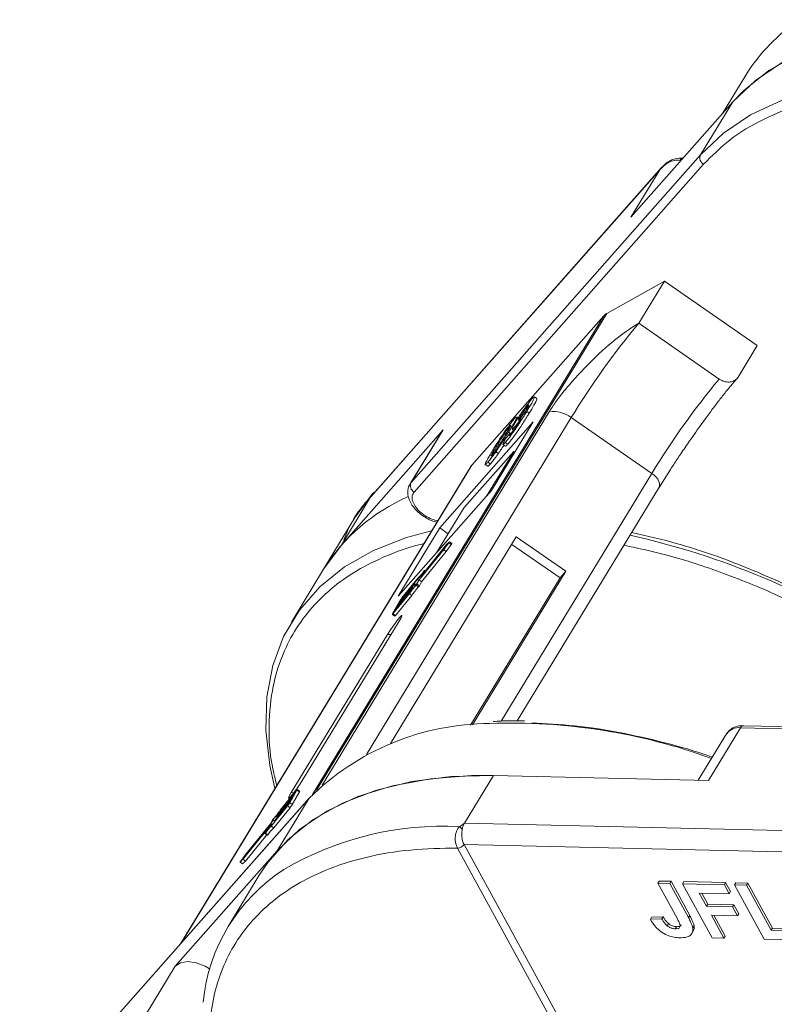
# Model space of a CAD drawing. Header units: millimetres. Extents: x 1675 to 3137, y 343 to 1376.
# Tile 48 of 84: x 2462 to 2506, y 1257 to 1315. Entities that reach past the tile are written whole.
import ezdxf

# ---------------------------------------------------------------- set-up
doc = ezdxf.new("R2010")
doc.units = ezdxf.units.MM

msp = doc.modelspace()

# ---------------------------------------------------------------- linework, layer by layer
at = {"color": 7, "linetype": 'Continuous', "lineweight": 15}
for p, q in [((2504.181, 1311.45), (2502.825, 1309.221)), ((2497.487, 1303.179), (2503.411, 1309.885)), ((2503.411, 1309.885), (2501.544, 1306.816)), ((2501.544, 1306.816), (2484.693, 1287.742)), ((2500.402, 1306.479), (2500.341, 1306.489)), ((2500.515, 1306.614), (2500.521, 1306.614)), ((2482.316, 1286.867), (2499.167, 1305.941)), ((2499.27, 1306.072), (2482.358, 1286.929)), ((2484.866, 1287.186), (2501.717, 1306.259)), ((2499.167, 1305.941), (2497.487, 1303.179)), ((2499.167, 1305.941), (2499.386, 1306.174)), ((2496.076, 1297.58), (2499.434, 1299.466)), ((2497.94, 1297.011), (2499.434, 1299.466)), ((2499.434, 1299.466), (2504.839, 1295.719)), ((2495.902, 1297.441), (2478.951, 1269.584)), ((2479.194, 1269.835), (2496.076, 1297.58)), ((2488.227, 1288.754), (2495.902, 1297.441)), ((2502.625, 1293.764), (2497.94, 1297.011)), ((2503.719, 1293.878), (2504.839, 1295.719)), ((2503.17, 1293.208), (2503.719, 1293.878)), ((2491.707, 1292.584), (2491.82, 1292.7)), ((2492.011, 1292.624), (2491.867, 1292.724)), ((2491.502, 1292.154), (2491.464, 1292.18)), ((2492.73, 1291.862), (2479.512, 1270.14)), ((2482.094, 1271.925), (2494.017, 1291.519)), ((2490.678, 1291.419), (2490.792, 1291.536)), ((2490.92, 1291.502), (2490.837, 1291.56)), ((2491.069, 1291.619), (2491.128, 1291.578)), ((2491.567, 1291.78), (2491.423, 1291.88)), ((2498.701, 1288.272), (2494.017, 1291.519)), ((2491.796, 1291.265), (2486.357, 1285.109)), ((2489.369, 1287.275), (2491.796, 1291.265)), ((2490.429, 1291.01), (2490.482, 1290.974)), ((2490.574, 1290.853), (2490.661, 1290.792)), ((2486.56, 1290.811), (2480.636, 1284.105)), ((2486.498, 1290.727), (2484.631, 1287.658)), ((2484.693, 1287.742), (2486.56, 1290.811)), ((2486.56, 1290.811), (2486.498, 1290.727)), ((2490.129, 1290.595), (2490.202, 1290.544)), ((2490.192, 1290.293), (2490.484, 1290.641)), ((2490.458, 1290.61), (2490.364, 1290.675)), ((2489.739, 1289.969), (2489.817, 1289.916)), ((2490.027, 1289.951), (2490.172, 1289.851)), ((2490.175, 1290.075), (2490.319, 1289.975)), ((2490.663, 1289.55), (2487.774, 1286.279)), ((2489.081, 1286.95), (2490.663, 1289.55)), ((2489.627, 1289.533), (2489.771, 1289.433)), ((2490.663, 1289.55), (2490.738, 1289.526)), ((2488.165, 1288.67), (2471.267, 1260.899)), ((2471.302, 1260.938), (2488.227, 1288.754)), ((2489.012, 1288.788), (2489.156, 1288.688)), ((2489.165, 1288.932), (2489.309, 1288.832)), ((2498.701, 1288.272), (2489.929, 1273.856)), ((2499.082, 1287.387), (2499.79, 1288.498)), ((2484.693, 1287.742), (2484.631, 1287.658)), ((2490.865, 1273.874), (2499.113, 1287.429)), ((2480.636, 1284.105), (2482.316, 1286.867)), ((2482.368, 1286.992), (2481.405, 1285.67)), ((2482.316, 1286.867), (2482.368, 1286.992)), ((2483.93, 1281.119), (2489.369, 1287.275)), ((2487.774, 1286.279), (2486.192, 1283.68)), ((2481.405, 1285.67), (2479.594, 1282.693)), ((2486.357, 1285.109), (2483.93, 1281.119)), ((2486.357, 1285.109), (2486.853, 1284.765)), ((2490.816, 1284.574), (2483.501, 1272.554)), ((2493.698, 1282.576), (2490.816, 1284.574)), ((2480.636, 1284.105), (2479.594, 1282.693)), ((2486.715, 1284.053), (2485.265, 1282.272)), ((2486.759, 1284.126), (2485.348, 1282.392)), ((2486.586, 1283.82), (2486.888, 1284.228)), ((2486.611, 1283.869), (2486.833, 1284.169)), ((2486.833, 1284.169), (2486.715, 1284.053)), ((2486.735, 1284.038), (2486.715, 1284.053)), ((2486.73, 1283.72), (2487.032, 1284.129)), ((2486.919, 1284.285), (2486.759, 1284.126)), ((2486.888, 1284.228), (2487.032, 1284.129)), ((2487.068, 1284.188), (2486.923, 1284.287)), ((2493.358, 1282.191), (2490.55, 1284.138)), ((2485.161, 1282.088), (2486.611, 1283.869)), ((2485.162, 1282.071), (2486.586, 1283.82)), ((2485.306, 1281.971), (2486.73, 1283.72)), ((2486.73, 1283.72), (2486.586, 1283.82)), ((2479.594, 1282.693), (2477.726, 1279.624)), ((2485.259, 1282.266), (2485.289, 1282.245)), ((2485.261, 1282.272), (2485.395, 1282.509)), ((2485.294, 1282.252), (2485.265, 1282.272)), ((2485.344, 1282.393), (2485.47, 1282.614)), ((2485.347, 1282.391), (2485.344, 1282.393)), ((2485.47, 1282.614), (2485.507, 1282.588)), ((2485.516, 1282.599), (2485.475, 1282.627)), ((2488.262, 1273.643), (2493.698, 1282.576)), ((2493.698, 1282.576), (2493.358, 1282.191)), ((2484.849, 1281.789), (2483.977, 1280.718)), ((2484.011, 1280.779), (2484.884, 1281.85)), ((2485.061, 1282.115), (2484.122, 1280.961)), ((2485.111, 1282.195), (2484.157, 1281.023)), ((2484.928, 1281.734), (2484.849, 1281.789)), ((2484.887, 1281.85), (2484.87, 1281.819)), ((2484.952, 1281.762), (2484.87, 1281.819)), ((2484.975, 1281.789), (2484.887, 1281.85)), ((2484.98, 1281.794), (2484.89, 1281.856)), ((2484.978, 1281.765), (2485.122, 1281.665)), ((2485.006, 1281.822), (2485.14, 1282.058)), ((2485.028, 1281.835), (2485.162, 1282.071)), ((2485.172, 1281.735), (2485.028, 1281.835)), ((2485.141, 1282.06), (2485.061, 1282.115)), ((2485.306, 1281.971), (2485.162, 1282.071)), ((2485.172, 1281.735), (2485.306, 1281.971)), ((2488.15, 1273.631), (2493.358, 1282.191)), ((2483.637, 1280.105), (2484.591, 1281.277)), ((2483.672, 1280.166), (2484.611, 1281.32)), ((2484.606, 1281.361), (2483.734, 1280.289)), ((2483.769, 1280.35), (2484.641, 1281.422)), ((2483.781, 1280.005), (2484.735, 1281.177)), ((2484.728, 1281.575), (2483.855, 1280.503)), ((2483.89, 1280.565), (2484.762, 1281.636)), ((2484.735, 1281.177), (2484.591, 1281.277)), ((2484.629, 1281.345), (2484.606, 1281.361)), ((2484.644, 1281.421), (2484.627, 1281.391)), ((2484.65, 1281.375), (2484.627, 1281.391)), ((2484.644, 1281.421), (2484.671, 1281.403)), ((2484.675, 1281.408), (2484.647, 1281.428)), ((2484.775, 1281.542), (2484.728, 1281.575)), ((2484.766, 1281.636), (2484.748, 1281.605)), ((2484.797, 1281.571), (2484.748, 1281.605)), ((2484.818, 1281.599), (2484.766, 1281.636)), ((2484.823, 1281.604), (2484.768, 1281.642)), ((2484.033, 1280.842), (2483.617, 1280.108)), ((2483.977, 1280.718), (2483.89, 1280.565)), ((2484.001, 1280.701), (2483.977, 1280.718)), ((2484.081, 1280.901), (2484.011, 1280.779)), ((2484.1, 1280.888), (2484.081, 1280.901)), ((2484.122, 1280.961), (2484.146, 1280.945)), ((2483.601, 1280.069), (2483.745, 1279.969)), ((2483.781, 1280.005), (2483.637, 1280.105)), ((2483.734, 1280.289), (2483.665, 1280.167)), ((2483.665, 1280.167), (2483.67, 1280.164)), ((2483.758, 1280.272), (2483.734, 1280.289)), ((2483.855, 1280.503), (2483.769, 1280.35)), ((2483.88, 1280.487), (2483.855, 1280.503)), ((2478.399, 1270.465), (2484.001, 1279.672)), ((2483.321, 1278.902), (2477.719, 1269.695)), ((2483.321, 1278.902), (2483.528, 1278.895)), ((2503.055, 1273.123), (2501.406, 1270.413)), ((2502.001, 1270.399), (2503.869, 1273.468)), ((2503.869, 1273.468), (2539.477, 1272.651)), ((2539.659, 1272.776), (2504.051, 1273.593)), ((2487.802, 1267.925), (2489.482, 1270.687)), ((2489.482, 1270.687), (2502.001, 1270.399)), ((2477.99, 1269.778), (2477.051, 1268.624)), ((2477.055, 1268.583), (2477.927, 1269.655)), ((2478.025, 1269.839), (2477.07, 1268.667)), ((2477.629, 1269.102), (2478.045, 1269.836)), ((2477.867, 1269.69), (2477.719, 1269.695)), ((2477.773, 1269.002), (2478.189, 1269.736)), ((2477.927, 1269.655), (2477.997, 1269.777)), ((2477.995, 1269.774), (2477.99, 1269.778)), ((2478.045, 1269.836), (2478.189, 1269.736)), ((2478.205, 1269.775), (2478.061, 1269.875)), ((2461.91, 1250.301), (2478.761, 1269.375)), ((2478.792, 1269.416), (2461.941, 1250.342)), ((2477.65, 1269.165), (2476.778, 1268.094)), ((2476.812, 1268.155), (2477.685, 1269.226)), ((2478.761, 1269.375), (2476.894, 1266.306)), ((2477.771, 1269.379), (2476.899, 1268.308)), ((2476.934, 1268.369), (2477.806, 1269.44)), ((2477.893, 1269.593), (2477.02, 1268.522)), ((2477.581, 1269.043), (2477.65, 1269.165)), ((2477.773, 1269.002), (2477.629, 1269.102)), ((2477.685, 1269.226), (2477.771, 1269.379)), ((2477.806, 1269.44), (2477.893, 1269.593)), ((2478.761, 1269.375), (2478.792, 1269.416)), ((2476.55, 1267.749), (2477.505, 1268.921)), ((2476.6, 1267.829), (2477.539, 1268.983)), ((2476.694, 1267.649), (2477.649, 1268.821)), ((2477.014, 1268.516), (2477.039, 1268.499)), ((2477.017, 1268.523), (2477.034, 1268.553)), ((2477.045, 1268.505), (2477.02, 1268.522)), ((2477.075, 1268.607), (2477.051, 1268.624)), ((2477.505, 1268.921), (2477.649, 1268.821)), ((2476.633, 1268.109), (2476.499, 1267.872)), ((2476.655, 1268.122), (2476.521, 1267.886)), ((2476.773, 1268.041), (2476.655, 1268.122)), ((2476.772, 1268.088), (2476.797, 1268.07)), ((2476.774, 1268.094), (2476.792, 1268.125)), ((2476.802, 1268.077), (2476.778, 1268.094)), ((2476.893, 1268.302), (2476.918, 1268.285)), ((2476.896, 1268.308), (2476.913, 1268.339)), ((2476.923, 1268.291), (2476.899, 1268.308)), ((2487.503, 1267.713), (2487.802, 1267.925)), ((2523.409, 1267.108), (2487.802, 1267.925)), ((2474.902, 1265.818), (2476.314, 1267.552)), ((2474.947, 1265.891), (2476.397, 1267.672)), ((2476.501, 1267.856), (2475.051, 1266.075)), ((2476.499, 1267.872), (2475.076, 1266.124)), ((2476.317, 1267.551), (2476.192, 1267.33)), ((2476.355, 1267.245), (2476.21, 1267.345)), ((2476.4, 1267.672), (2476.266, 1267.435)), ((2476.316, 1267.55), (2476.314, 1267.552)), ((2476.432, 1267.649), (2476.4, 1267.672)), ((2476.437, 1267.654), (2476.403, 1267.678)), ((2476.573, 1267.806), (2476.501, 1267.856)), ((2476.601, 1267.83), (2476.521, 1267.886)), ((2476.694, 1267.649), (2476.55, 1267.749)), ((2475.046, 1265.718), (2476.29, 1267.245)), ((2476.186, 1267.317), (2476.33, 1267.217)), ((2476.894, 1266.306), (2470.969, 1259.6)), ((2487.392, 1266.47), (2487.391, 1266.472)), ((2509.808, 1225.498), (2487.392, 1266.47)), ((2487.773, 1266.68), (2524.184, 1265.845)), ((2487.774, 1266.679), (2510.19, 1225.707)), ((2474.738, 1265.656), (2474.882, 1265.556)), ((2474.742, 1265.659), (2474.902, 1265.818)), ((2474.886, 1265.559), (2474.742, 1265.659)), ((2475.076, 1266.124), (2474.774, 1265.715)), ((2475.051, 1266.075), (2474.829, 1265.774)), ((2474.829, 1265.774), (2474.947, 1265.891)), ((2474.886, 1265.559), (2475.046, 1265.718)), ((2475.046, 1265.718), (2474.902, 1265.818)), ((2475.08, 1266.055), (2475.051, 1266.075)), ((2475.852, 1264.893), (2474.04, 1261.916)), ((2499.131, 1264.552), (2499.057, 1264.43)), ((2499.131, 1264.552), (2499.822, 1264.537)), ((2499.822, 1264.537), (2499.747, 1264.414)), ((2499.822, 1264.537), (2500.909, 1262.55)), ((2500.559, 1264.52), (2500.484, 1264.397)), ((2500.559, 1264.52), (2502.999, 1264.464)), ((2500.173, 1262.39), (2499.057, 1264.43)), ((2499.057, 1264.43), (2499.747, 1264.414)), ((2499.747, 1264.414), (2500.834, 1262.427)), ((2502.208, 1261.245), (2500.484, 1264.397)), ((2500.484, 1264.397), (2502.924, 1264.341)), ((2502.999, 1264.464), (2502.924, 1264.341)), ((2502.924, 1264.341), (2503.212, 1263.816)), ((2502.999, 1264.464), (2503.286, 1263.938)), ((2503.286, 1263.938), (2503.212, 1263.816)), ((2503.598, 1264.45), (2503.523, 1264.327)), ((2505.247, 1261.175), (2503.523, 1264.327)), ((2503.523, 1264.327), (2504.214, 1264.311)), ((2503.598, 1264.45), (2504.288, 1264.434)), ((2504.288, 1264.434), (2504.214, 1264.311)), ((2504.214, 1264.311), (2505.651, 1261.685)), ((2504.288, 1264.434), (2505.725, 1261.808)), ((2503.212, 1263.816), (2501.462, 1263.856)), ((2501.462, 1263.856), (2501.882, 1263.088)), ((2501.606, 1263.852), (2501.957, 1263.211)), ((2501.957, 1263.211), (2501.882, 1263.088)), ((2501.882, 1263.088), (2503.402, 1263.053)), ((2501.957, 1263.211), (2503.476, 1263.176)), ((2503.476, 1263.176), (2503.402, 1263.053)), ((2503.402, 1263.053), (2503.689, 1262.528)), ((2503.476, 1263.176), (2503.764, 1262.651)), ((2498.691, 1262.448), (2498.617, 1262.325)), ((2499.285, 1262.35), (2498.617, 1262.325)), ((2498.691, 1262.448), (2499.36, 1262.472)), ((2499.36, 1262.472), (2499.285, 1262.35)), ((2500.909, 1262.55), (2500.834, 1262.427)), ((2503.689, 1262.528), (2502.169, 1262.563)), ((2502.169, 1262.563), (2502.899, 1261.229)), ((2502.313, 1262.559), (2502.974, 1261.352)), ((2503.764, 1262.651), (2503.689, 1262.528)), ((2499.668, 1262.078), (2499.593, 1261.955)), ((2500.133, 1261.896), (2500.058, 1261.773)), ((2501.035, 1261.509), (2501.11, 1261.632)), ((2501.158, 1261.952), (2501.084, 1261.829)), ((2505.725, 1261.808), (2505.651, 1261.685)), ((2505.651, 1261.685), (2507.492, 1261.642)), ((2505.725, 1261.808), (2507.567, 1261.765)), ((2502.899, 1261.229), (2502.208, 1261.245)), ((2502.899, 1261.229), (2502.974, 1261.352)), ((2507.78, 1261.117), (2505.247, 1261.175)), ((2470.969, 1259.6), (2469.289, 1256.837))]:
    msp.add_line(p, q, dxfattribs=at)
at = {"color": 7, "linetype": 'Continuous', "lineweight": 15, "flags": 128}
for points in [[(2516, 1314.266), (2513.548, 1314.208), (2511.249, 1313.92), (2509.129, 1313.403), (2507.211, 1312.665), (2505.516, 1311.713), (2504.062, 1310.558), (2503.411, 1309.885)], [(2526.833, 1312.2), (2525.344, 1312.68), (2522.576, 1313.414), (2519.862, 1313.927), (2517.232, 1314.211), (2514.716, 1314.265), (2512.34, 1314.088), (2510.13, 1313.681), (2508.112, 1313.049), (2506.306, 1312.199), (2504.734, 1311.141), (2503.411, 1309.885)], [(2513.3, 1311.204), (2512.848, 1311.196), (2510.472, 1311.019), (2508.263, 1310.612), (2506.244, 1309.98), (2504.439, 1309.13), (2502.866, 1308.072), (2501.544, 1306.816)], [(2498.701, 1288.272), (2498.835, 1288.167), (2498.951, 1288.051), (2499.044, 1287.929), (2499.111, 1287.806), (2499.149, 1287.685), (2499.157, 1287.572), (2499.134, 1287.472), (2499.113, 1287.429)], [(2485.887, 1284.925), (2484.419, 1284.533), (2482.508, 1283.788), (2480.821, 1282.829), (2479.375, 1281.667), (2478.188, 1280.315), (2477.271, 1278.787), (2476.635, 1277.1), (2476.287, 1275.274), (2476.231, 1273.327), (2476.467, 1271.281), (2476.768, 1269.939)], [(2486.919, 1284.285), (2486.923, 1284.287), (2486.924, 1284.287), (2486.922, 1284.282), (2486.918, 1284.275), (2486.912, 1284.265), (2486.905, 1284.253), (2486.896, 1284.24), (2486.888, 1284.228)], [(2485.265, 1282.272), (2485.263, 1282.269), (2485.261, 1282.267), (2485.26, 1282.266), (2485.259, 1282.266), (2485.259, 1282.266), (2485.259, 1282.268), (2485.26, 1282.27), (2485.261, 1282.272)], [(2485.348, 1282.392), (2485.345, 1282.39), (2485.344, 1282.388), (2485.342, 1282.387), (2485.342, 1282.386), (2485.341, 1282.387), (2485.342, 1282.388), (2485.343, 1282.39), (2485.344, 1282.393)], [(2485.451, 1282.599), (2485.458, 1282.609), (2485.464, 1282.617), (2485.469, 1282.623), (2485.473, 1282.626), (2485.475, 1282.627), (2485.475, 1282.625), (2485.473, 1282.621), (2485.47, 1282.614)], [(2484.884, 1281.85), (2484.886, 1281.853), (2484.888, 1281.855), (2484.889, 1281.856), (2484.89, 1281.856), (2484.89, 1281.856), (2484.889, 1281.854), (2484.889, 1281.852), (2484.887, 1281.85)], [(2484.641, 1281.422), (2484.643, 1281.424), (2484.645, 1281.426), (2484.646, 1281.427), (2484.647, 1281.428), (2484.647, 1281.427), (2484.647, 1281.426), (2484.646, 1281.424), (2484.644, 1281.421)], [(2484.762, 1281.636), (2484.765, 1281.639), (2484.766, 1281.641), (2484.768, 1281.642), (2484.768, 1281.642), (2484.769, 1281.642), (2484.768, 1281.64), (2484.767, 1281.638), (2484.766, 1281.636)], [(2484.001, 1279.672), (2484.118, 1279.877), (2484.166, 1279.993), (2484.136, 1280.001), (2484.035, 1279.901), (2483.876, 1279.707), (2483.685, 1279.449), (2483.49, 1279.166), (2483.321, 1278.902)], [(2483.637, 1280.105), (2483.624, 1280.089), (2483.613, 1280.078), (2483.606, 1280.071), (2483.601, 1280.069), (2483.6, 1280.072), (2483.602, 1280.079), (2483.608, 1280.092), (2483.617, 1280.108)], [(2483.665, 1280.167), (2483.662, 1280.161), (2483.66, 1280.157), (2483.659, 1280.155), (2483.66, 1280.154), (2483.661, 1280.155), (2483.664, 1280.157), (2483.667, 1280.161), (2483.672, 1280.166)], [(2475.852, 1264.893), (2476.349, 1265.632), (2477.545, 1266.978), (2478.999, 1268.134), (2480.694, 1269.086), (2482.612, 1269.824), (2484.732, 1270.34), (2487.03, 1270.629), (2489.482, 1270.687)], [(2476.894, 1266.306), (2478.216, 1267.561), (2479.789, 1268.62), (2481.594, 1269.47), (2483.613, 1270.101), (2485.822, 1270.508), (2488.198, 1270.686), (2489.482, 1270.687)], [(2477.719, 1269.695), (2477.602, 1269.49), (2477.554, 1269.374), (2477.584, 1269.366), (2477.685, 1269.466), (2477.844, 1269.66), (2478.035, 1269.918), (2478.23, 1270.201), (2478.399, 1270.465)], [(2477.997, 1269.777), (2478, 1269.782), (2478.001, 1269.786), (2478.002, 1269.789), (2478.002, 1269.79), (2478, 1269.789), (2477.998, 1269.787), (2477.994, 1269.783), (2477.99, 1269.778)], [(2478.025, 1269.839), (2478.038, 1269.855), (2478.048, 1269.866), (2478.056, 1269.873), (2478.06, 1269.875), (2478.061, 1269.872), (2478.059, 1269.864), (2478.054, 1269.852), (2478.045, 1269.836)], [(2477.02, 1268.522), (2477.018, 1268.519), (2477.016, 1268.518), (2477.015, 1268.516), (2477.014, 1268.516), (2477.014, 1268.517), (2477.015, 1268.518), (2477.016, 1268.52), (2477.017, 1268.523)], [(2476.778, 1268.094), (2476.776, 1268.091), (2476.774, 1268.089), (2476.772, 1268.088), (2476.772, 1268.088), (2476.772, 1268.088), (2476.772, 1268.089), (2476.773, 1268.092), (2476.774, 1268.094)], [(2476.899, 1268.308), (2476.897, 1268.305), (2476.895, 1268.303), (2476.894, 1268.302), (2476.893, 1268.302), (2476.893, 1268.302), (2476.893, 1268.304), (2476.894, 1268.306), (2476.896, 1268.308)], [(2476.21, 1267.345), (2476.203, 1267.335), (2476.197, 1267.327), (2476.192, 1267.321), (2476.188, 1267.318), (2476.186, 1267.317), (2476.186, 1267.319), (2476.188, 1267.323), (2476.192, 1267.33)], [(2476.314, 1267.552), (2476.316, 1267.554), (2476.318, 1267.556), (2476.319, 1267.557), (2476.32, 1267.558), (2476.32, 1267.557), (2476.32, 1267.556), (2476.319, 1267.554), (2476.317, 1267.551)], [(2476.397, 1267.672), (2476.399, 1267.675), (2476.4, 1267.677), (2476.402, 1267.678), (2476.403, 1267.678), (2476.403, 1267.678), (2476.402, 1267.676), (2476.401, 1267.674), (2476.4, 1267.672)], [(2474.742, 1265.659), (2474.739, 1265.656), (2474.738, 1265.657), (2474.739, 1265.662), (2474.743, 1265.669), (2474.749, 1265.679), (2474.757, 1265.691), (2474.765, 1265.703), (2474.774, 1265.715)], [(2474.882, 1265.556), (2474.883, 1265.557), (2474.886, 1265.559)], [(2470.969, 1259.6), (2471.267, 1259.795), (2471.687, 1259.861), (2472.186, 1259.793), (2472.709, 1259.595), (2472.966, 1259.452)]]:
    msp.add_lwpolyline(points, dxfattribs=at)
at = {"color": 7, "linetype": 'Continuous', "lineweight": 15}
for centre, radius, start, end in [((2513.108, 1305.928), 10.497, 123.5794, 148.2615), ((2500.525, 1306.418), 0.197, 93.0226, 158.99), ((2501.937, 1306.633), 0.434, 155.0902, 239.5465), ((2496.399, 1296.996), 0.667, 118.9308, 138.191), ((2533.08, 1267.758), 45.722, 140.2234, 148.6896), ((2537.764, 1264.511), 45.722, 140.2234, 148.6896), ((2492.963, 1290.151), 1.726, 52.3903, 97.7701), ((2488.671, 1288.362), 0.592, 138.5082, 148.6596), ((2485.086, 1287.559), 0.434, 155.0902, 239.5465), ((2488.951, 1276.78), 11.069, 113.7767, 147.7144), ((2482.58, 1286.831), 0.265, 108.7231, 142.7767), ((2487.179, 1238.959), 46.852, 57.3602, 77.3538), ((2486.9, 1284.249), 0.179, 317.4957, 339.807), ((2483.278, 1283.966), 2.57, 313.9305, 325.4603), ((2483.457, 1283.929), 2.396, 313.6525, 326.3116), ((2487.97, 1278.995), 4.077, 137.205, 145.9654), ((2488.776, 1278.446), 5.06, 138.1617, 145.4018), ((2488.114, 1278.895), 4.077, 137.205, 145.9654), ((2484.65, 1281.948), 0.255, 321.3571, 329.572), ((2484.661, 1282.045), 0.423, 318.5508, 330.2191), ((2484.805, 1281.945), 0.423, 318.5508, 330.2191), ((2485.36, 1281.929), 0.255, 141.3571, 149.572), ((2484.407, 1281.52), 0.255, 321.3571, 329.572), ((2484.529, 1281.734), 0.255, 321.3571, 329.572), ((2485.351, 1280.068), 1.529, 141.3571, 149.572), ((2484.52, 1280.643), 0.51, 141.3571, 149.572), ((2483.7, 1280.051), 0.0938, 298.6952, 330.18), ((2489.326, 1258.713), 15.009, 90.1892, 134.7394), ((2490.49, 1239.441), 34.303, 70.0701, 92.0281), ((2503.745, 1272.631), 0.847, 81.5639, 144.4913), ((2504.068, 1273.372), 0.221, 94.3757, 154.3004), ((2478.132, 1269.782), 0.0731, 320.7224, 354.0556), ((2476.31, 1269.876), 1.529, 321.3571, 329.572), ((2472.885, 1271.498), 5.06, 318.1617, 325.4018), ((2473.692, 1270.949), 4.077, 317.205, 325.9654), ((2477.254, 1268.424), 0.255, 141.3571, 149.572), ((2477.141, 1269.301), 0.51, 321.3571, 329.572), ((2476.454, 1269.776), 1.529, 321.3571, 329.572), ((2477, 1267.899), 0.423, 138.5508, 150.2191), ((2477.011, 1267.996), 0.255, 141.3571, 149.572), ((2477.133, 1268.21), 0.255, 141.3571, 149.572), ((2478.204, 1266.015), 2.396, 133.6525, 146.3116), ((2478.383, 1265.978), 2.57, 133.9305, 145.4603), ((2478.349, 1265.915), 2.396, 133.6525, 146.3116), ((2476.301, 1268.015), 0.255, 321.3571, 329.572), ((2486.526, 1249.523), 18.217, 86.9243, 120.4678), ((2487.011, 1267.035), 0.839, 38.6077, 54.0154), ((2476.282, 1267.284), 0.0829, 306.0131, 331.5576), ((2487.38, 1266.947), 0.475, 271.2703, 325.9023), ((2487.381, 1266.943), 0.473, 271.2927, 326.073), ((2482.868, 1256.545), 10.318, 122.7328, 174.6662)]:
    msp.add_arc(centre, radius, start, end, dxfattribs=at)
for points, knots in [([(2501.717, 1306.259), (2502.207, 1306.752), (2503.203, 1307.752), (2505.162, 1308.928), (2507.296, 1309.766), (2509.516, 1310.287), (2511.723, 1310.561), (2514.098, 1310.6), (2515.863, 1310.525), (2516.845, 1310.375), (2516.961, 1310.358)], [0, 0, 0, 0, 0.152586, 0.309904, 0.471653, 0.598087, 0.724541, 0.853665, 0.98281, 1, 1, 1, 1]), ([(2500.341, 1306.489), (2500.238, 1306.493), (2500.009, 1306.502), (2499.569, 1306.349), (2499.325, 1306.101), (2499.167, 1305.941)], [0, 0, 0, 0, 0.227063, 0.501587, 1, 1, 1, 1]), ([(2500.515, 1306.614), (2500.363, 1306.617), (2500.119, 1306.621), (2499.802, 1306.491), (2499.534, 1306.335), (2499.364, 1306.164), (2499.259, 1306.058)], [0, 0, 0, 0, 0.316139, 0.50936, 0.694909, 1, 1, 1, 1]), ([(2497.94, 1297.011), (2497.536, 1296.753), (2496.728, 1296.237), (2495.284, 1294.945), (2494.046, 1293.624), (2493.18, 1292.554), (2492.852, 1292.049), (2492.73, 1291.862)], [0, 0, 0, 0, 0.2490962, 0.4982428, 0.745205, 0.90541, 1, 1, 1, 1]), ([(2503.719, 1293.878), (2503.669, 1293.814), (2503.569, 1293.687), (2503.333, 1293.59), (2503.066, 1293.578), (2502.818, 1293.645), (2502.68, 1293.73), (2502.625, 1293.764)], [0, 0, 0, 0, 0.214694, 0.429388, 0.644082, 0.858775, 1, 1, 1, 1]), ([(2500.9, 1290.16), (2501.14, 1290.503), (2501.476, 1290.983), (2501.961, 1291.648), (2502.351, 1292.172), (2502.779, 1292.731), (2503.036, 1293.05), (2503.165, 1293.211)], [0, 0, 0, 0, 0.299975, 0.419356, 0.612738, 0.804626, 1, 1, 1, 1]), ([(2490.793, 1291.299), (2490.845, 1291.385), (2490.952, 1291.556), (2491.15, 1291.854), (2491.356, 1292.143), (2491.555, 1292.405), (2491.655, 1292.523), (2491.707, 1292.584)], [0, 0, 0, 0, 0.197927, 0.397728, 0.597413, 0.790584, 1, 1, 1, 1]), ([(2491.862, 1292.717), (2491.865, 1292.719), (2491.886, 1292.729), (2491.862, 1292.654), (2491.75, 1292.428), (2491.576, 1292.132), (2491.445, 1291.916), (2491.423, 1291.88)], [0, 0, 0, 0, 0.035237, 0.23577, 0.461182, 0.910301, 1, 1, 1, 1]), ([(2491.567, 1291.78), (2491.616, 1291.861), (2491.763, 1292.104), (2491.935, 1292.404), (2492.025, 1292.596), (2492.01, 1292.608), (2492.004, 1292.614)], [0, 0, 0, 0, 0.202278, 0.609945, 0.832632, 1, 1, 1, 1]), ([(2491.414, 1291.999), (2491.382, 1291.948), (2491.33, 1291.864), (2491.238, 1291.727), (2491.156, 1291.613), (2491.077, 1291.51), (2491.037, 1291.463), (2491.017, 1291.44)], [0, 0, 0, 0, 0.267394, 0.447214, 0.627122, 0.813065, 1, 1, 1, 1]), ([(2491.069, 1291.619), (2491.102, 1291.674), (2491.156, 1291.761), (2491.249, 1291.9), (2491.326, 1292.008), (2491.402, 1292.108), (2491.441, 1292.154), (2491.464, 1292.18)], [0, 0, 0, 0, 0.29132, 0.465539, 0.641632, 0.798664, 1, 1, 1, 1]), ([(2491.464, 1292.18), (2491.484, 1292.202), (2491.525, 1292.246), (2491.541, 1292.241), (2491.525, 1292.194), (2491.477, 1292.104), (2491.434, 1292.032), (2491.414, 1291.999)], [0, 0, 0, 0, 0.2079545, 0.4204057, 0.6273197, 0.8277075, 1, 1, 1, 1]), ([(2491.423, 1291.88), (2491.372, 1291.797), (2491.219, 1291.547), (2490.981, 1291.171), (2490.696, 1290.752), (2490.465, 1290.433), (2490.288, 1290.206), (2490.205, 1290.11), (2490.175, 1290.075)], [0, 0, 0, 0, 0.142337, 0.429127, 0.589943, 0.751205, 0.909895, 1, 1, 1, 1]), ([(2490.217, 1290.819), (2490.251, 1290.867), (2490.319, 1290.964), (2490.42, 1291.1), (2490.515, 1291.223), (2490.587, 1291.312), (2490.64, 1291.375), (2490.666, 1291.404), (2490.678, 1291.419)], [0, 0, 0, 0, 0.193776, 0.3936, 0.587864, 0.788908, 0.894169, 1, 1, 1, 1]), ([(2490.319, 1289.975), (2490.368, 1290.033), (2490.468, 1290.149), (2490.663, 1290.407), (2490.878, 1290.707), (2491.159, 1291.124), (2491.385, 1291.482), (2491.53, 1291.719), (2491.567, 1291.78)], [0, 0, 0, 0, 0.14324, 0.28761, 0.430449, 0.591135, 0.89544, 1, 1, 1, 1]), ([(2490.831, 1291.551), (2490.835, 1291.553), (2490.855, 1291.563), (2490.83, 1291.489), (2490.698, 1291.228), (2490.506, 1290.91), (2490.364, 1290.675)], [0, 0, 0, 0, 0.039973, 0.223689, 0.427248, 1, 1, 1, 1]), ([(2490.457, 1290.522), (2490.478, 1290.546), (2490.519, 1290.595), (2490.607, 1290.714), (2490.719, 1290.872), (2490.891, 1291.136), (2491.012, 1291.331), (2491.095, 1291.464)], [0, 0, 0, 0, 0.112015, 0.224355, 0.367768, 0.565827, 1, 1, 1, 1]), ([(2491.095, 1291.464), (2491.061, 1291.417), (2490.992, 1291.32), (2490.909, 1291.209), (2490.847, 1291.128), (2490.803, 1291.073), (2490.761, 1291.024), (2490.737, 1290.995), (2490.724, 1290.981)], [0, 0, 0, 0, 0.243491, 0.496266, 0.61821, 0.741704, 0.870158, 1, 1, 1, 1]), ([(2491.017, 1291.44), (2490.996, 1291.417), (2490.958, 1291.376), (2490.937, 1291.37), (2490.948, 1291.408), (2490.994, 1291.494), (2491.041, 1291.572), (2491.069, 1291.619)], [0, 0, 0, 0, 0.213937, 0.398075, 0.583091, 0.751666, 1, 1, 1, 1]), ([(2490.429, 1291.01), (2490.447, 1291.028), (2490.478, 1291.062), (2490.494, 1291.065), (2490.477, 1291.018), (2490.407, 1290.886), (2490.272, 1290.659), (2490.161, 1290.476), (2490.106, 1290.384)], [0, 0, 0, 0, 0.104614, 0.188814, 0.273512, 0.444127, 0.719481, 1, 1, 1, 1]), ([(2490.129, 1290.595), (2490.163, 1290.646), (2490.218, 1290.73), (2490.301, 1290.848), (2490.368, 1290.937), (2490.408, 1290.985), (2490.427, 1291.007), (2490.429, 1291.01)], [0, 0, 0, 0, 0.334804, 0.542561, 0.750382, 0.970721, 1, 1, 1, 1]), ([(2490.571, 1290.859), (2490.574, 1290.881), (2490.581, 1290.925), (2490.67, 1291.094), (2490.756, 1291.237), (2490.793, 1291.299)], [0, 0, 0, 0, 0.34905, 0.718163, 1, 1, 1, 1]), ([(2490.724, 1290.981), (2490.681, 1290.934), (2490.604, 1290.85), (2490.587, 1290.858), (2490.58, 1290.861)], [0, 0, 0, 0, 0.559772, 1, 1, 1, 1]), ([(2489.478, 1289.674), (2489.529, 1289.756), (2489.644, 1289.944), (2489.866, 1290.297), (2490.071, 1290.61), (2490.202, 1290.798), (2490.217, 1290.819)], [0, 0, 0, 0, 0.236731, 0.537555, 0.949668, 1, 1, 1, 1]), ([(2490.364, 1290.675), (2490.313, 1290.592), (2490.198, 1290.404), (2489.981, 1290.058), (2489.777, 1289.747), (2489.646, 1289.56), (2489.627, 1289.533)], [0, 0, 0, 0, 0.237281, 0.538591, 0.932677, 1, 1, 1, 1]), ([(2490.106, 1290.384), (2490.08, 1290.343), (2490.03, 1290.261), (2489.961, 1290.147), (2489.897, 1290.044), (2489.839, 1289.951), (2489.779, 1289.856), (2489.736, 1289.79), (2489.715, 1289.757)], [0, 0, 0, 0, 0.20527, 0.410616, 0.55715, 0.703844, 0.851471, 1, 1, 1, 1]), ([(2489.739, 1289.969), (2489.764, 1290.011), (2489.815, 1290.093), (2489.884, 1290.206), (2489.948, 1290.309), (2490.005, 1290.401), (2490.065, 1290.495), (2490.107, 1290.561), (2490.129, 1290.595)], [0, 0, 0, 0, 0.205942, 0.411959, 0.558149, 0.704502, 0.851801, 1, 1, 1, 1]), ([(2490.175, 1290.075), (2490.133, 1290.03), (2490.057, 1289.947), (2490.018, 1289.938), (2490.04, 1290.017), (2490.112, 1290.155), (2490.175, 1290.264), (2490.192, 1290.293)], [0, 0, 0, 0, 0.242788, 0.438865, 0.634801, 0.900936, 1, 1, 1, 1]), ([(2490.484, 1290.641), (2490.458, 1290.596), (2490.418, 1290.527), (2490.406, 1290.493), (2490.401, 1290.482)], [0, 0, 0, 0, 0.651561, 1, 1, 1, 1]), ([(2490.403, 1290.479), (2490.404, 1290.476), (2490.405, 1290.469), (2490.428, 1290.49), (2490.449, 1290.513), (2490.457, 1290.522)], [0, 0, 0, 0, 0.298729, 0.735471, 1, 1, 1, 1]), ([(2489.414, 1289.342), (2489.394, 1289.32), (2489.362, 1289.286), (2489.351, 1289.291), (2489.372, 1289.344), (2489.444, 1289.477), (2489.579, 1289.705), (2489.686, 1289.881), (2489.739, 1289.969)], [0, 0, 0, 0, 0.12537, 0.20229, 0.279179, 0.464758, 0.730582, 1, 1, 1, 1]), ([(2489.715, 1289.757), (2489.681, 1289.705), (2489.627, 1289.622), (2489.543, 1289.504), (2489.477, 1289.417), (2489.437, 1289.367), (2489.417, 1289.345), (2489.414, 1289.342)], [0, 0, 0, 0, 0.333678, 0.540413, 0.747264, 0.961209, 1, 1, 1, 1]), ([(2489.771, 1289.433), (2489.805, 1289.481), (2489.872, 1289.579), (2489.981, 1289.74), (2490.051, 1289.847), (2490.09, 1289.908)], [0, 0, 0, 0, 0.300956, 0.607795, 1, 1, 1, 1]), ([(2490.18, 1289.863), (2490.182, 1289.855), (2490.186, 1289.837), (2490.248, 1289.897), (2490.301, 1289.955), (2490.319, 1289.975)], [0, 0, 0, 0, 0.331551, 0.773583, 1, 1, 1, 1]), ([(2499.787, 1288.5), (2499.851, 1288.598), (2500.041, 1288.893), (2500.412, 1289.451), (2500.727, 1289.909), (2500.9, 1290.16)], [0, 0, 0, 0, 0.184158, 0.553485, 1, 1, 1, 1]), ([(2489.008, 1288.833), (2489.015, 1288.851), (2489.029, 1288.887), (2489.08, 1288.991), (2489.164, 1289.145), (2489.274, 1289.333), (2489.38, 1289.511), (2489.445, 1289.619), (2489.478, 1289.674)], [0, 0, 0, 0, 0.118441, 0.239346, 0.459593, 0.684925, 0.84224, 1, 1, 1, 1]), ([(2489.627, 1289.533), (2489.593, 1289.485), (2489.525, 1289.387), (2489.424, 1289.252), (2489.329, 1289.128), (2489.257, 1289.039), (2489.203, 1288.976), (2489.178, 1288.947), (2489.165, 1288.932)], [0, 0, 0, 0, 0.193769, 0.393564, 0.587886, 0.789131, 0.894283, 1, 1, 1, 1]), ([(2489.309, 1288.832), (2489.333, 1288.86), (2489.381, 1288.914), (2489.464, 1289.017), (2489.558, 1289.138), (2489.643, 1289.253), (2489.715, 1289.353), (2489.753, 1289.406), (2489.771, 1289.433)], [0, 0, 0, 0, 0.193594, 0.390501, 0.584817, 0.78683, 0.892868, 1, 1, 1, 1]), ([(2489.165, 1288.932), (2489.143, 1288.908), (2489.099, 1288.859), (2489.048, 1288.81), (2489.013, 1288.784), (2489, 1288.789), (2489.001, 1288.808), (2489.005, 1288.824), (2489.008, 1288.833)], [0, 0, 0, 0, 0.192635, 0.388697, 0.582015, 0.783044, 0.890959, 1, 1, 1, 1]), ([(2489.157, 1288.689), (2489.157, 1288.689), (2489.161, 1288.685), (2489.188, 1288.707), (2489.229, 1288.745), (2489.272, 1288.791), (2489.297, 1288.819), (2489.309, 1288.832)], [0, 0, 0, 0, 0.021981, 0.3326428, 0.6543904, 0.8266922, 1, 1, 1, 1]), ([(2484.652, 1287.664), (2484.632, 1287.64), (2484.515, 1287.506), (2484.474, 1287.154), (2484.559, 1286.753), (2484.751, 1286.405), (2485.038, 1286.054), (2485.496, 1285.695), (2485.935, 1285.485), (2486.166, 1285.432), (2486.192, 1285.426)], [0, 0, 0, 0, 0.033181, 0.191053, 0.354021, 0.467195, 0.583165, 0.778314, 0.975732, 1, 1, 1, 1]), ([(2482.296, 1286.87), (2482.15, 1286.703), (2481.635, 1286.115), (2481.124, 1285.287), (2480.854, 1284.585), (2480.785, 1284.408)], [0, 0, 0, 0, 0.227652, 0.804259, 1, 1, 1, 1]), ([(2482.368, 1286.992), (2482.384, 1287.019), (2482.409, 1287.06), (2482.455, 1287.093), (2482.47, 1287.105)], [0, 0, 0, 0, 0.661241, 1, 1, 1, 1]), ([(2482.584, 1287.184), (2482.579, 1287.182), (2482.529, 1287.161), (2482.491, 1287.129), (2482.458, 1287.1)], [0, 0, 0, 0, 0.11285, 1, 1, 1, 1]), ([(2486.248, 1285.519), (2486.134, 1285.544), (2485.888, 1285.597), (2485.51, 1285.796), (2485.17, 1286.058), (2484.91, 1286.362), (2484.759, 1286.679), (2484.733, 1286.974), (2484.823, 1287.116), (2484.866, 1287.186)], [0, 0, 0, 0, 0.1279015, 0.2772696, 0.418601, 0.5599324, 0.7093005, 0.8586686, 1, 1, 1, 1]), ([(2511.83, 1278.943), (2511.606, 1279.088), (2510.257, 1279.961), (2507.607, 1281.324), (2503.936, 1282.952), (2500.534, 1284.151), (2498.422, 1284.637), (2497.537, 1284.84)], [0, 0, 0, 0, 0.05005, 0.300911, 0.556376, 0.814208, 1, 1, 1, 1]), ([(2476.876, 1270.116), (2476.782, 1270.482), (2476.472, 1271.687), (2476.373, 1273.642), (2476.576, 1275.764), (2477.116, 1277.582), (2477.874, 1279.117), (2478.896, 1280.507), (2480.182, 1281.727), (2481.7, 1282.768), (2483.453, 1283.575), (2484.712, 1284.044), (2485.422, 1284.183), (2485.437, 1284.185)], [0, 0, 0, 0, 0.053302, 0.175611, 0.301366, 0.399664, 0.497978, 0.598368, 0.698773, 0.799163, 0.899569, 0.997867, 1, 1, 1, 1]), ([(2497.083, 1284.093), (2497.913, 1283.914), (2499.824, 1283.502), (2502.914, 1282.485), (2506.034, 1281.213), (2508.886, 1279.793), (2510.844, 1278.713), (2511.891, 1278.025), (2512.121, 1277.873)], [0, 0, 0, 0, 0.16608, 0.381967, 0.603934, 0.777439, 0.950971, 1, 1, 1, 1]), ([(2491.297, 1273.867), (2490.984, 1273.878), (2490.357, 1273.899), (2489.769, 1273.853), (2489.474, 1273.829)], [0, 0, 0, 0, 0.498202, 1, 1, 1, 1]), ([(2502.226, 1271.761), (2502.188, 1271.775), (2501.264, 1272.118), (2499.441, 1272.62), (2496.793, 1273.233), (2494.185, 1273.627), (2492.531, 1273.707), (2491.704, 1273.748)], [0, 0, 0, 0, 0.010564, 0.254057, 0.502691, 0.751365, 1, 1, 1, 1]), ([(2504.054, 1273.585), (2504.02, 1273.588), (2503.857, 1273.604), (2503.581, 1273.541), (2503.26, 1273.396), (2503.134, 1273.212), (2503.079, 1273.131)], [0, 0, 0, 0, 0.0814297, 0.4012931, 0.7397036, 1, 1, 1, 1]), ([(2487.391, 1266.472), (2487.362, 1266.534), (2487.31, 1266.646), (2487.264, 1266.863), (2487.253, 1267.076), (2487.279, 1267.281), (2487.329, 1267.451), (2487.402, 1267.599), (2487.471, 1267.677), (2487.503, 1267.713)], [0, 0, 0, 0, 0.172016, 0.312756, 0.499599, 0.630391, 0.758026, 0.889228, 1, 1, 1, 1]), ([(2487.666, 1267.558), (2487.653, 1267.461), (2487.626, 1267.266), (2487.66, 1266.97), (2487.721, 1266.78), (2487.766, 1266.694), (2487.773, 1266.68)], [0, 0, 0, 0, 0.313335, 0.626691, 0.940048, 1, 1, 1, 1]), ([(2509.808, 1225.498), (2508.844, 1225.557), (2506.887, 1225.678), (2503.741, 1226.257), (2500.708, 1227.077), (2497.864, 1228.08), (2495.256, 1229.185), (2492.665, 1230.469), (2489.278, 1232.409), (2486.081, 1234.639), (2483.188, 1237.072), (2481.011, 1239.146), (2478.907, 1241.47), (2476.995, 1244.002), (2475.449, 1246.515), (2474.249, 1249.02), (2473.404, 1251.528), (2472.986, 1253.814), (2472.92, 1255.839), (2473.124, 1257.605), (2473.592, 1259.263), (2474.574, 1261.302), (2476.066, 1263.026), (2478.006, 1264.377), (2479.811, 1265.274), (2482.012, 1265.974), (2484.597, 1266.421), (2486.469, 1266.454), (2487.392, 1266.47)], [0, 0, 0, 0, 0.038862, 0.078912, 0.1200677, 0.1522272, 0.1843815, 0.2172151, 0.2500433, 0.3156185, 0.347778, 0.3799323, 0.4210926, 0.4611415, 0.5, 0.5388632, 0.578912, 0.6200677, 0.6522272, 0.6843815, 0.7172151, 0.7500433, 0.8156185, 0.847778, 0.8799323, 0.9210926, 0.9611404, 1, 1, 1, 1]), ([(2487.773, 1266.68), (2487.773, 1266.68), (2487.773, 1266.68), (2487.774, 1266.68), (2487.774, 1266.679), (2487.774, 1266.679)], [0, 0, 0, 0, 0.384699, 0.69235, 1, 1, 1, 1]), ([(2500.301, 1261.249), (2500.203, 1261.255), (2499.98, 1261.268), (2499.6, 1261.377), (2499.23, 1261.588), (2498.872, 1261.912), (2498.717, 1262.163), (2498.617, 1262.325)], [0, 0, 0, 0, 0.155292, 0.353145, 0.543243, 0.704067, 1, 1, 1, 1]), ([(2499.593, 1261.955), (2499.567, 1261.979), (2499.514, 1262.027), (2499.454, 1262.099), (2499.404, 1262.166), (2499.362, 1262.227), (2499.322, 1262.288), (2499.298, 1262.329), (2499.285, 1262.35)], [0, 0, 0, 0, 0.193806, 0.393127, 0.544069, 0.695412, 0.847613, 1, 1, 1, 1]), ([(2499.36, 1262.472), (2499.373, 1262.451), (2499.398, 1262.409), (2499.44, 1262.345), (2499.486, 1262.278), (2499.538, 1262.21), (2499.596, 1262.142), (2499.644, 1262.1), (2499.668, 1262.078)], [0, 0, 0, 0, 0.155996, 0.312125, 0.480895, 0.650212, 0.823248, 1, 1, 1, 1]), ([(2500.173, 1262.39), (2500.217, 1262.306), (2500.293, 1262.16), (2500.354, 1261.985), (2500.35, 1261.874), (2500.299, 1261.815), (2500.202, 1261.776), (2500.113, 1261.774), (2500.058, 1261.773)], [0, 0, 0, 0, 0.292027, 0.504854, 0.613905, 0.723685, 0.829816, 1, 1, 1, 1]), ([(2500.834, 1262.427), (2500.857, 1262.385), (2500.902, 1262.301), (2500.957, 1262.188), (2501.002, 1262.088), (2501.035, 1262.001), (2501.066, 1261.914), (2501.078, 1261.858), (2501.084, 1261.829)], [0, 0, 0, 0, 0.20827, 0.416707, 0.561481, 0.706573, 0.852825, 1, 1, 1, 1]), ([(2500.909, 1262.55), (2500.931, 1262.508), (2500.976, 1262.424), (2501.032, 1262.31), (2501.077, 1262.21), (2501.11, 1262.124), (2501.141, 1262.037), (2501.153, 1261.98), (2501.158, 1261.952)], [0, 0, 0, 0, 0.20827, 0.416707, 0.561481, 0.706573, 0.852825, 1, 1, 1, 1]), ([(2500.058, 1261.773), (2500.028, 1261.775), (2499.966, 1261.778), (2499.876, 1261.8), (2499.793, 1261.83), (2499.722, 1261.866), (2499.655, 1261.908), (2499.614, 1261.939), (2499.593, 1261.955)], [0, 0, 0, 0, 0.202387, 0.410907, 0.557829, 0.709472, 0.853224, 1, 1, 1, 1]), ([(2499.668, 1262.078), (2499.716, 1262.043), (2499.806, 1261.976), (2499.959, 1261.917), (2500.065, 1261.899), (2500.121, 1261.896), (2500.133, 1261.896)], [0, 0, 0, 0, 0.330398, 0.624767, 0.917361, 1, 1, 1, 1]), ([(2500.133, 1261.896), (2500.193, 1261.898), (2500.29, 1261.901), (2500.384, 1261.943), (2500.403, 1261.984), (2500.411, 1262.001)], [0, 0, 0, 0, 0.495374, 0.790754, 1, 1, 1, 1]), ([(2501.084, 1261.829), (2501.088, 1261.752), (2501.096, 1261.597), (2500.982, 1261.411), (2500.734, 1261.262), (2500.464, 1261.254), (2500.301, 1261.249)], [0, 0, 0, 0, 0.20646, 0.413515, 0.645211, 1, 1, 1, 1]), ([(2501.158, 1261.952), (2501.166, 1261.873), (2501.178, 1261.753), (2501.119, 1261.667), (2501.099, 1261.639)], [0, 0, 0, 0, 0.6631606, 1, 1, 1, 1])]:
    msp.add_open_spline(points, degree=3, knots=knots, dxfattribs=at)
msp.add_open_spline([(2487.802, 1267.925), (2487.773, 1267.871), (2487.714, 1267.762), (2487.682, 1267.626), (2487.666, 1267.558)], degree=3, dxfattribs=at)

doc.saveas('drawing.dxf')
